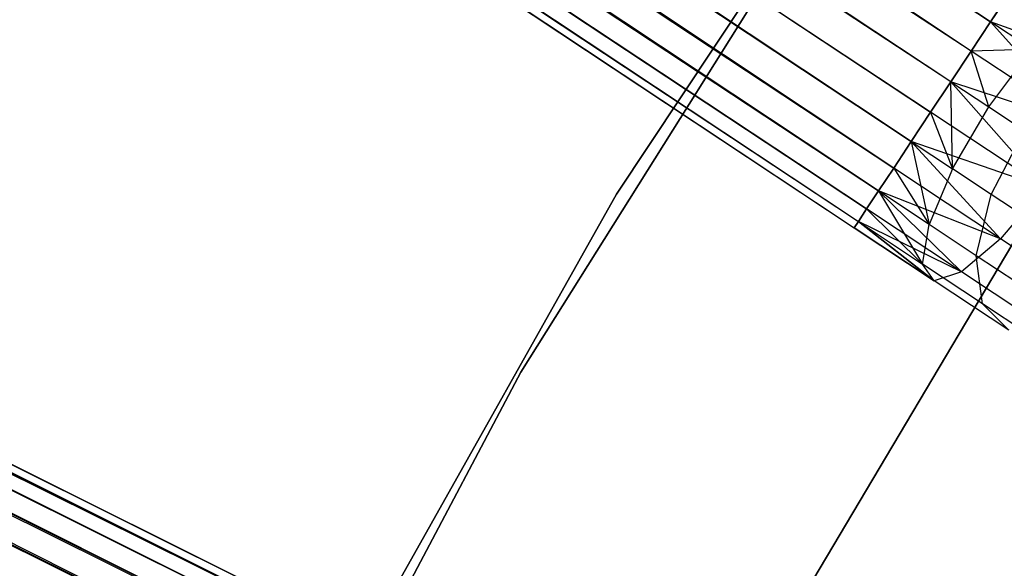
# Model space of a CAD drawing. Extents: x -189 to 189, y -189 to 189.
# Tile 229 of 256: x -41.32 to -35.74, y 21.11 to 24.22. Entities that reach past the tile are written whole.
import ezdxf

# ---------------------------------------------------------------- set-up
doc = ezdxf.new("R2010")
doc.units = 0
doc.header["$LTSCALE"] = 25.4
doc.layers.get('0').update_dxf_attribs({"linetype": 'CONTINUOUS'})

# ---------------------------------------------------------------- blocks, each defined once
blk = doc.blocks.new('CAMELEON-KENAI-C-12244_STL')
at = {"color": 0}
for p, q in [((-35.9239, 24.039, -8.5219), (-140.1158, 93.5348, -8.691)), ((-35.9239, 24.039, -8.5219), (-140.1158, 93.5348, -8.691)), ((-35.814, 24.2048, -8.5864), (-140.1158, 93.5348, -8.691)), ((-35.814, 24.2048, -8.5864), (-140.1158, 93.5348, -8.691)), ((-140.2158, 93.3839, -10.4135), (-35.814, 24.2048, -10.4135)), ((-140.2158, 93.3839, -10.4135), (-35.814, 24.2048, -10.4135)), ((-35.9239, 24.039, -8.5219), (-140.3256, 93.2181, -8.5219)), ((-35.9239, 24.039, -8.5219), (-140.3256, 93.2181, -8.5219)), ((-35.814, 24.2048, -10.4135), (-140.4404, 93.0448, -10.5)), ((-36.0387, 23.8657, -8.5), (-140.4404, 93.0448, -8.5)), ((-36.0387, 23.8657, -8.5), (-140.4404, 93.0448, -8.5)), ((-35.9239, 24.039, -10.4781), (-140.4404, 93.0448, -10.5)), ((-35.814, 24.2048, -10.4135), (-140.4404, 93.0448, -10.5)), ((-35.9239, 24.039, -10.4781), (-140.4404, 93.0448, -10.5)), ((-36.0387, 23.8657, -10.5), (-140.4404, 93.0448, -10.5)), ((-36.0387, 23.8657, -10.5), (-140.4404, 93.0448, -10.5)), ((-140.5553, 92.8715, -8.5219), (-36.1536, 23.6924, -8.5219)), ((-36.3634, 23.3757, -8.691), (-140.5553, 92.8715, -8.5219)), ((-36.3634, 23.3757, -8.691), (-140.5553, 92.8715, -8.5219)), ((-36.2634, 23.5267, -8.5864), (-140.5553, 92.8715, -8.5219)), ((-36.2634, 23.5267, -8.5864), (-140.5553, 92.8715, -8.5219)), ((-140.5553, 92.8715, -8.5219), (-36.1536, 23.6924, -8.5219)), ((-140.6651, 92.7057, -10.4135), (-36.3634, 23.3757, -10.309)), ((-140.6651, 92.7057, -10.4135), (-36.3634, 23.3757, -10.309)), ((-140.6651, 92.7057, -10.4135), (-36.2634, 23.5267, -10.4135)), ((-36.0387, 23.8657, -10.5), (-140.6651, 92.7057, -10.4135)), ((-36.0387, 23.8657, -10.5), (-140.6651, 92.7057, -10.4135)), ((-36.1536, 23.6924, -10.4781), (-140.6651, 92.7057, -10.4135)), ((-36.1536, 23.6924, -10.4781), (-140.6651, 92.7057, -10.4135)), ((-140.6651, 92.7057, -10.4135), (-36.2634, 23.5267, -10.4135)), ((-36.4492, 23.2462, -8.8309), (-140.7651, 92.5548, -8.691)), ((-36.4492, 23.2462, -8.8309), (-140.7651, 92.5548, -8.691)), ((-36.3634, 23.3757, -8.691), (-140.7651, 92.5548, -8.691)), ((-36.3634, 23.3757, -8.691), (-140.7651, 92.5548, -8.691)), ((-140.8509, 92.4253, -10.1691), (-36.4492, 23.2462, -10.1691)), ((-140.8509, 92.4253, -10.1691), (-36.4492, 23.2462, -10.1691)), ((-140.8509, 92.4253, -10.1691), (-36.3634, 23.3757, -10.309)), ((-140.8509, 92.4253, -10.1691), (-36.3634, 23.3757, -10.309)), ((-36.5171, 23.1438, -9), (-140.9188, 92.3229, -9)), ((-140.9188, 92.3229, -9), (-36.564, 23.0729, -9.191)), ((-36.5171, 23.1438, -9), (-140.9188, 92.3229, -9)), ((-36.4492, 23.2462, -8.8309), (-140.9188, 92.3229, -9)), ((-36.4492, 23.2462, -8.8309), (-140.9188, 92.3229, -9)), ((-140.9188, 92.3229, -9), (-36.564, 23.0729, -9.191)), ((-140.9188, 92.3229, -9), (-36.5881, 23.0367, -9.3955)), ((-140.9188, 92.3229, -9), (-36.5881, 23.0367, -9.3955)), ((-140.9658, 92.252, -9.809), (-36.564, 23.0729, -9.809)), ((-140.9658, 92.252, -9.809), (-36.564, 23.0729, -9.809)), ((-140.9658, 92.252, -9.809), (-36.5171, 23.1438, -10)), ((-140.9658, 92.252, -9.809), (-36.5171, 23.1438, -10)), ((-140.9658, 92.252, -9.809), (-36.4492, 23.2462, -10.1691)), ((-140.9658, 92.252, -9.809), (-36.4492, 23.2462, -10.1691)), ((-140.9898, 92.2158, -9.3955), (-36.5881, 23.0367, -9.3955)), ((-140.9898, 92.2158, -9.3955), (-36.5881, 23.0367, -9.6045)), ((-140.9898, 92.2158, -9.3955), (-36.5881, 23.0367, -9.3955)), ((-140.9898, 92.2158, -9.3955), (-36.5881, 23.0367, -9.6045)), ((-140.9898, 92.2158, -9.3955), (-36.564, 23.0729, -9.809)), ((-140.9898, 92.2158, -9.3955), (-36.564, 23.0729, -9.809)), ((-150.3674, 75.9694, -9.3955), (-38.2557, 20.1444, -9.3955)), ((-150.3674, 75.9694, -9.3955), (-38.2557, 20.1444, -9.3955)), ((-150.3674, 75.9694, -9.3955), (-38.2751, 20.1055, -9.191)), ((-150.3674, 75.9694, -9.3955), (-38.2751, 20.1055, -9.191)), ((-150.3868, 75.9305, -9.809), (-38.2557, 20.1444, -9.6045)), ((-150.3868, 75.9305, -9.809), (-38.2557, 20.1444, -9.3955)), ((-150.3868, 75.9305, -9.809), (-38.2751, 20.1055, -9.809)), ((-150.3868, 75.9305, -9.809), (-38.2751, 20.1055, -9.809)), ((-150.3868, 75.9305, -9.809), (-38.2557, 20.1444, -9.6045)), ((-150.3868, 75.9305, -9.809), (-38.2557, 20.1444, -9.3955)), ((-150.4247, 75.8544, -9), (-38.2751, 20.1055, -9.191)), ((-150.4247, 75.8544, -9), (-38.2751, 20.1055, -9.191)), ((-150.4247, 75.8544, -9), (-38.313, 20.0294, -9)), ((-38.437, 19.7803, -8.691), (-150.4247, 75.8544, -9)), ((-38.437, 19.7803, -8.691), (-150.4247, 75.8544, -9)), ((-38.3678, 19.9194, -8.8309), (-150.4247, 75.8544, -9)), ((-38.3678, 19.9194, -8.8309), (-150.4247, 75.8544, -9)), ((-150.4247, 75.8544, -9), (-38.313, 20.0294, -9)), ((-150.4795, 75.7444, -10.1691), (-38.3678, 19.9194, -10.1691)), ((-150.4795, 75.7444, -10.1691), (-38.3678, 19.9194, -10.1691)), ((-150.4795, 75.7444, -10.1691), (-38.313, 20.0294, -10)), ((-150.4795, 75.7444, -10.1691), (-38.313, 20.0294, -10)), ((-150.4795, 75.7444, -10.1691), (-38.2751, 20.1055, -9.809)), ((-150.4795, 75.7444, -10.1691), (-38.2751, 20.1055, -9.809)), ((-150.5487, 75.6053, -8.691), (-38.437, 19.7803, -8.691)), ((-150.5487, 75.6053, -8.691), (-38.437, 19.7803, -8.691)), ((-150.6294, 75.4432, -10.4135), (-38.437, 19.7803, -10.309)), ((-150.6294, 75.4432, -10.4135), (-38.437, 19.7803, -10.309)), ((-150.6294, 75.4432, -10.4135), (-38.3678, 19.9194, -10.1691)), ((-150.6294, 75.4432, -10.4135), (-38.3678, 19.9194, -10.1691)), ((-36.0949, 25.9996, -1), (-37.9373, 23.2283, -1)), ((-37.9373, 23.2283), (-36.0949, 25.9996)), ((-36.0949, 25.9996, -1), (-37.9373, 23.2283, -1)), ((-37.9373, 23.2283), (-36.0949, 25.9996)), ((-36.7109, 25.0335, -1), (-38.4794, 22.2189, -1)), ((-38.4794, 22.2189, -8.5), (-36.7109, 25.0335, -8.5)), ((-36.7109, 25.0335, -1), (-38.4794, 22.2189, -1)), ((-38.4794, 22.2189, -8.5), (-36.7109, 25.0335, -8.5)), ((-35.714, 24.3557, -8.691), (-35.814, 24.2048, -8.5864)), ((-35.814, 24.2048, -10.4135), (-35.714, 24.3557, -10.309)), ((-35.814, 24.2048, -10.4135), (-35.714, 24.3557, -10.309)), ((-35.714, 24.3557, -8.691), (-35.814, 24.2048, -8.5864)), ((-35.814, 24.2048, -8.5864), (-35.9239, 24.039, -8.5219)), ((-35.9239, 24.039, -10.4781), (-35.814, 24.2048, -10.4135)), ((-35.814, 24.2048, -8.5864), (-35.9239, 24.039, -8.5219)), ((-35.9239, 24.039, -10.4781), (-35.814, 24.2048, -10.4135)), ((-35.5796, 24.0494, -8.5494), (-35.814, 24.2048, -8.5864)), ((-35.5796, 24.0494, -8.5494), (-35.814, 24.2048, -8.5864)), ((-35.108, 23.9541, -10.2133), (-35.814, 24.2048, -10.4135)), ((-35.108, 23.9541, -10.2133), (-35.814, 24.2048, -10.4135)), ((-35.2813, 23.6133, -10.3767), (-35.814, 24.2048, -10.4135)), ((-35.2813, 23.6133, -10.3767), (-35.814, 24.2048, -10.4135)), ((-35.9239, 24.039, -8.5219), (-36.0387, 23.8657, -8.5)), ((-36.0387, 23.8657, -10.5), (-35.9239, 24.039, -10.4781)), ((-35.9239, 24.039, -8.5219), (-36.0387, 23.8657, -8.5)), ((-36.0387, 23.8657, -10.5), (-35.9239, 24.039, -10.4781)), ((-35.5796, 24.0494, -8.5494), (-35.9239, 24.039, -8.5219)), ((-35.5796, 24.0494, -8.5494), (-35.9239, 24.039, -8.5219)), ((-35.823, 23.7227, -8.4659), (-35.9239, 24.039, -8.5219)), ((-35.823, 23.7227, -8.4659), (-35.9239, 24.039, -8.5219)), ((-35.2813, 23.6133, -10.3767), (-35.9239, 24.039, -10.4781)), ((-35.2813, 23.6133, -10.3767), (-35.9239, 24.039, -10.4781)), ((-35.823, 23.7227, -8.4659), (-35.5796, 24.0494, -8.5494)), ((-35.823, 23.7227, -8.4659), (-35.5796, 24.0494, -8.5494)), ((-36.1536, 23.6924, -10.4781), (-36.0387, 23.8657, -10.5)), ((-36.0387, 23.8657, -8.5), (-36.1536, 23.6924, -8.5219)), ((-36.0387, 23.8657, -8.5), (-36.1536, 23.6924, -8.5219)), ((-36.1536, 23.6924, -10.4781), (-36.0387, 23.8657, -10.5)), ((-36.0387, 23.8657, -8.5), (-35.823, 23.7227, -8.4659)), ((-35.2813, 23.6133, -10.3767), (-36.0387, 23.8657, -10.5)), ((-35.2813, 23.6133, -10.3767), (-36.0387, 23.8657, -10.5)), ((-35.511, 23.2666, -10.3767), (-36.0387, 23.8657, -10.5)), ((-35.511, 23.2666, -10.3767), (-36.0387, 23.8657, -10.5)), ((-36.029, 23.3713, -8.5494), (-36.0387, 23.8657, -8.5)), ((-36.029, 23.3713, -8.5494), (-36.0387, 23.8657, -8.5)), ((-36.0387, 23.8657, -8.5), (-35.823, 23.7227, -8.4659)), ((-36.2634, 23.5267, -10.4135), (-36.1536, 23.6924, -10.4781)), ((-36.1536, 23.6924, -8.5219), (-36.2634, 23.5267, -8.5864)), ((-36.1536, 23.6924, -8.5219), (-36.2634, 23.5267, -8.5864)), ((-36.2634, 23.5267, -10.4135), (-36.1536, 23.6924, -10.4781)), ((-35.511, 23.2666, -10.3767), (-36.1536, 23.6924, -10.4781)), ((-35.511, 23.2666, -10.3767), (-36.1536, 23.6924, -10.4781)), ((-36.1536, 23.6924, -8.5219), (-36.029, 23.3713, -8.5494)), ((-36.1536, 23.6924, -8.5219), (-36.029, 23.3713, -8.5494)), ((-36.029, 23.3713, -8.5494), (-35.823, 23.7227, -8.4659)), ((-36.029, 23.3713, -8.5494), (-35.823, 23.7227, -8.4659)), ((-35.823, 23.7227, -8.4659), (-35.6219, 23.5895, -8.366)), ((-35.823, 23.7227, -8.4659), (-35.6219, 23.5895, -8.366)), ((-35.8105, 23.2266, -8.4409), (-35.6219, 23.5895, -8.366)), ((-35.8105, 23.2266, -8.4409), (-35.6219, 23.5895, -8.366)), ((-36.3634, 23.3757, -10.309), (-36.2634, 23.5267, -10.4135)), ((-36.2634, 23.5267, -8.5864), (-36.3634, 23.3757, -8.691)), ((-36.2634, 23.5267, -8.5864), (-36.3634, 23.3757, -8.691)), ((-36.3634, 23.3757, -10.309), (-36.2634, 23.5267, -10.4135)), ((-35.511, 23.2666, -10.3767), (-36.2634, 23.5267, -10.4135)), ((-35.511, 23.2666, -10.3767), (-36.2634, 23.5267, -10.4135)), ((-35.7573, 22.9741, -10.2133), (-36.2634, 23.5267, -10.4135)), ((-35.7573, 22.9741, -10.2133), (-36.2634, 23.5267, -10.4135)), ((-36.2634, 23.5267, -8.5864), (-36.029, 23.3713, -8.5494)), ((-36.2634, 23.5267, -8.5864), (-36.029, 23.3713, -8.5494)), ((-36.2634, 23.5267, -8.5864), (-36.1621, 23.056, -8.7855)), ((-36.2634, 23.5267, -8.5864), (-36.1621, 23.056, -8.7855)), ((-36.4492, 23.2462, -10.1691), (-36.3634, 23.3757, -10.309)), ((-36.3634, 23.3757, -8.691), (-36.4492, 23.2462, -8.8309)), ((-36.3634, 23.3757, -8.691), (-36.4492, 23.2462, -8.8309)), ((-36.4492, 23.2462, -10.1691), (-36.3634, 23.3757, -10.309)), ((-35.7573, 22.9741, -10.2133), (-36.3634, 23.3757, -10.309)), ((-35.7573, 22.9741, -10.2133), (-36.3634, 23.3757, -10.309)), ((-36.3634, 23.3757, -8.691), (-36.1621, 23.056, -8.7855)), ((-36.3634, 23.3757, -8.691), (-36.1621, 23.056, -8.7855)), ((-36.029, 23.3713, -8.5494), (-36.1621, 23.056, -8.7855)), ((-36.029, 23.3713, -8.5494), (-36.1621, 23.056, -8.7855)), ((-35.8105, 23.2266, -8.4409), (-36.029, 23.3713, -8.5494)), ((-35.8105, 23.2266, -8.4409), (-36.029, 23.3713, -8.5494)), ((-36.5171, 23.1438, -10), (-36.4492, 23.2462, -10.1691)), ((-36.4492, 23.2462, -8.8309), (-36.5171, 23.1438, -9)), ((-36.4492, 23.2462, -8.8309), (-36.5171, 23.1438, -9)), ((-36.5171, 23.1438, -10), (-36.4492, 23.2462, -10.1691)), ((-35.7573, 22.9741, -10.2133), (-36.4492, 23.2462, -10.1691)), ((-35.7573, 22.9741, -10.2133), (-36.4492, 23.2462, -10.1691)), ((-35.9777, 22.7864, -9.9148), (-36.4492, 23.2462, -10.1691)), ((-35.9777, 22.7864, -9.9148), (-36.4492, 23.2462, -10.1691)), ((-36.1621, 23.056, -8.7855), (-36.4492, 23.2462, -8.8309)), ((-36.4492, 23.2462, -8.8309), (-36.1992, 22.8312, -9.1334)), ((-36.4492, 23.2462, -8.8309), (-36.1992, 22.8312, -9.1334)), ((-36.1621, 23.056, -8.7855), (-36.4492, 23.2462, -8.8309)), ((-35.511, 23.2666, -10.3767), (-35.7573, 22.9741, -10.2133)), ((-35.511, 23.2666, -10.3767), (-35.7573, 22.9741, -10.2133)), ((-37.9373, 23.2283, -1), (-39.5675, 20.3272, -1)), ((-39.5675, 20.3272), (-37.9373, 23.2283)), ((-37.9373, 23.2283, -1), (-39.5675, 20.3272, -1)), ((-39.5675, 20.3272), (-37.9373, 23.2283)), ((-37.9373, 23.2283, -1), (-37.9373, 23.2283)), ((-37.9373, 23.2283, -1), (-37.9373, 23.2283)), ((-35.8945, 22.8787, -8.6526), (-35.8105, 23.2266, -8.4409)), ((-35.8945, 22.8787, -8.6526), (-35.8105, 23.2266, -8.4409)), ((-35.623, 23.1023, -8.2682), (-35.8105, 23.2266, -8.4409)), ((-35.623, 23.1023, -8.2682), (-35.8105, 23.2266, -8.4409)), ((-36.564, 23.0729, -9.809), (-36.5171, 23.1438, -10)), ((-36.5171, 23.1438, -9), (-36.564, 23.0729, -9.191)), ((-36.5171, 23.1438, -9), (-36.564, 23.0729, -9.191)), ((-36.564, 23.0729, -9.809), (-36.5171, 23.1438, -10)), ((-35.9777, 22.7864, -9.9148), (-36.5171, 23.1438, -10)), ((-35.9777, 22.7864, -9.9148), (-36.5171, 23.1438, -10)), ((-36.5171, 23.1438, -9), (-36.1992, 22.8312, -9.1334)), ((-36.5171, 23.1438, -9), (-36.1992, 22.8312, -9.1334)), ((-37.2774, 20.2731, -1), (-35.6156, 23.0683, -1)), ((-35.6156, 23.0683, -8.5), (-37.2774, 20.2731, -8.5)), ((-35.6156, 23.0683, -8.5), (-37.2774, 20.2731, -8.5)), ((-37.2774, 20.2731, -1), (-35.6156, 23.0683, -1)), ((-36.5881, 23.0367, -9.6045), (-36.564, 23.0729, -9.809)), ((-36.564, 23.0729, -9.191), (-36.5881, 23.0367, -9.3955)), ((-36.564, 23.0729, -9.191), (-36.5881, 23.0367, -9.3955)), ((-36.5881, 23.0367, -9.6045), (-36.564, 23.0729, -9.809)), ((-36.134, 22.7358, -9.5328), (-36.5881, 23.0367, -9.6045)), ((-36.5881, 23.0367, -9.3955), (-36.134, 22.7358, -9.5328)), ((-36.5881, 23.0367, -9.3955), (-36.134, 22.7358, -9.5328)), ((-36.134, 22.7358, -9.5328), (-36.5881, 23.0367, -9.6045)), ((-35.9777, 22.7864, -9.9148), (-36.564, 23.0729, -9.809)), ((-35.9777, 22.7864, -9.9148), (-36.564, 23.0729, -9.809)), ((-36.134, 22.7358, -9.5328), (-36.564, 23.0729, -9.809)), ((-36.134, 22.7358, -9.5328), (-36.564, 23.0729, -9.809)), ((-36.564, 23.0729, -9.191), (-36.1992, 22.8312, -9.1334)), ((-36.564, 23.0729, -9.191), (-36.1992, 22.8312, -9.1334)), ((-36.564, 23.0729, -9.191), (-36.134, 22.7358, -9.5328)), ((-36.564, 23.0729, -9.191), (-36.134, 22.7358, -9.5328)), ((-36.1992, 22.8312, -9.1334), (-36.1621, 23.056, -8.7855)), ((-36.1992, 22.8312, -9.1334), (-36.1621, 23.056, -8.7855)), ((-35.8945, 22.8787, -8.6526), (-36.1621, 23.056, -8.7855)), ((-35.8945, 22.8787, -8.6526), (-36.1621, 23.056, -8.7855)), ((-35.7573, 22.9741, -10.2133), (-35.9777, 22.7864, -9.9148)), ((-35.7573, 22.9741, -10.2133), (-35.9777, 22.7864, -9.9148)), ((-35.1926, 22.5999, -9.9327), (-35.7573, 22.9741, -10.2133)), ((-35.1926, 22.5999, -9.9327), (-35.7573, 22.9741, -10.2133)), ((-35.8592, 22.6059, -8.9644), (-35.8945, 22.8787, -8.6526)), ((-35.6647, 22.7264, -8.4411), (-35.8945, 22.8787, -8.6526)), ((-35.8592, 22.6059, -8.9644), (-35.8945, 22.8787, -8.6526)), ((-35.6647, 22.7264, -8.4411), (-35.8945, 22.8787, -8.6526)), ((-36.134, 22.7358, -9.5328), (-36.1992, 22.8312, -9.1334)), ((-35.8592, 22.6059, -8.9644), (-36.1992, 22.8312, -9.1334)), ((-36.134, 22.7358, -9.5328), (-36.1992, 22.8312, -9.1334)), ((-35.8592, 22.6059, -8.9644), (-36.1992, 22.8312, -9.1334)), ((-35.9777, 22.7864, -9.9148), (-36.134, 22.7358, -9.5328)), ((-35.9777, 22.7864, -9.9148), (-36.134, 22.7358, -9.5328)), ((-35.4751, 22.4533, -9.6651), (-35.9777, 22.7864, -9.9148)), ((-35.4751, 22.4533, -9.6651), (-35.9777, 22.7864, -9.9148)), ((-35.7109, 22.4554, -9.3226), (-36.134, 22.7358, -9.5328)), ((-35.7109, 22.4554, -9.3226), (-36.134, 22.7358, -9.5328)), ((-35.7109, 22.4554, -9.3226), (-35.8592, 22.6059, -8.9644)), ((-35.5673, 22.4124, -8.6957), (-35.8592, 22.6059, -8.9644)), ((-35.7109, 22.4554, -9.3226), (-35.8592, 22.6059, -8.9644)), ((-35.5673, 22.4124, -8.6957), (-35.8592, 22.6059, -8.9644)), ((-38.4794, 22.2189, -1), (-40.0326, 19.28, -1)), ((-40.0326, 19.28, -8.5), (-38.4794, 22.2189, -8.5)), ((-38.4794, 22.2189, -1), (-40.0326, 19.28, -1)), ((-40.0326, 19.28, -8.5), (-38.4794, 22.2189, -8.5)), ((-38.4794, 22.2189, -1), (-38.4794, 22.2189, -8.5)), ((-38.4794, 22.2189, -1), (-38.4794, 22.2189, -8.5))]:
    blk.add_line(p, q, dxfattribs=at)

msp = doc.modelspace()

# ---------------------------------------------------------------- block references
at = {"color": 0}
msp.add_blockref('CAMELEON-KENAI-C-12244_STL', (0, 0), dxfattribs=at)

doc.saveas('drawing.dxf')
